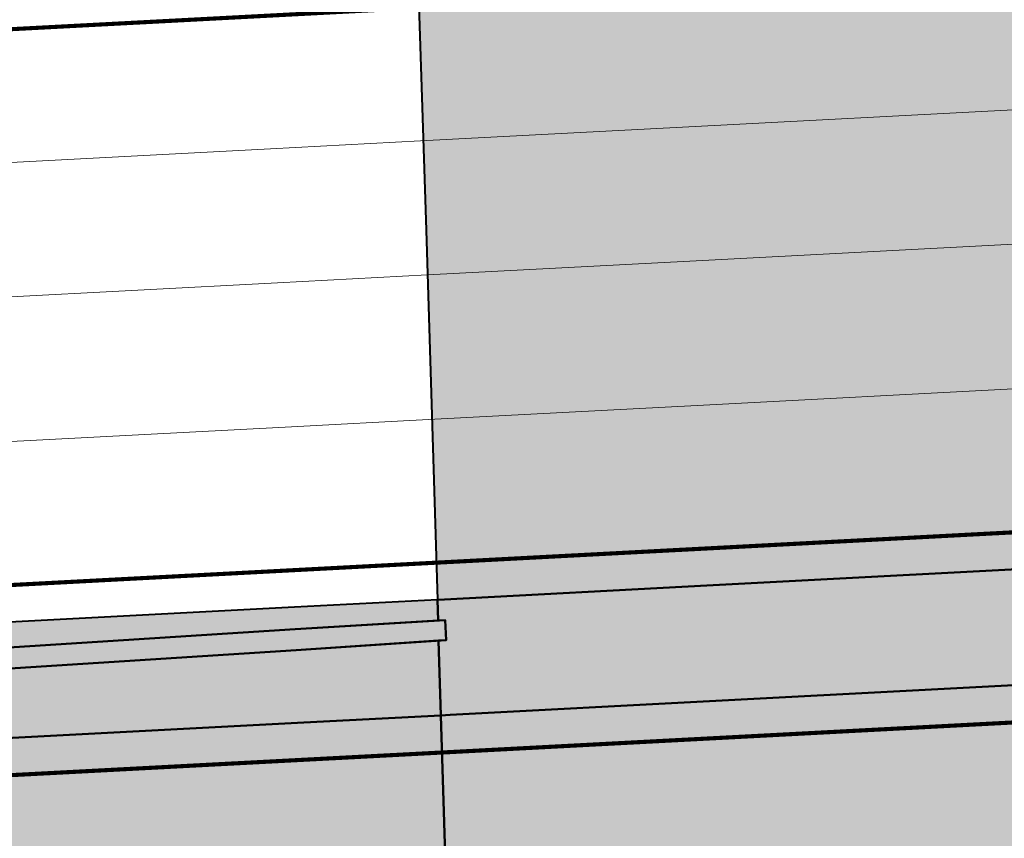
# Model space of a CAD drawing. Header units: metres. Extents: x 118946 to 119657, y 483154 to 483542.
# Tile 61 of 73: x 119387 to 119410, y 483450 to 483470. Entities that reach past the tile are written whole.
import ezdxf

# ---------------------------------------------------------------- set-up
doc = ezdxf.new("R2010")
doc.units = ezdxf.units.M
doc.header["$LTSCALE"] = 500
doc.header["$MEASUREMENT"] = 0
for name, color, linetype, lineweight, true_color in [('B-PV-VW-MARKERING_LANGS_STREEP_33-G', 7, 'VW-3-3_STREEP-B', 0, 0xfafafa), ('B-PV-VW-MARKERING_LANGS_STREEP_DOORGETROKKEN_010-G', 7, 'Continuous', 0, 0xfafafa), ('N-PV-AL-FILL_BERM-O', 7, 'Continuous', 40, 0xacbd88), ('N-PV-AL-FILL_WEG-O', 7, 'Continuous', 40, 0xc8c8c8)]:
    doc.layers.add(name, color=color, linetype=linetype, lineweight=lineweight, true_color=true_color)
doc.layers.add('N-PV-KW-KUNSTWERK_GELUIDSWERING_SCHERM-G', color=8, linetype='Continuous', lineweight=40)
doc.layers.add('N-PV-OG-WEG_STROOMWEG-G', color=8, linetype='Continuous', lineweight=0)
doc.linetypes.add('VW-3-3_STREEP-B', pattern='A,-1.5,[27,dgnlstyle-VW-AMSTERDAM.shx,S=0.02381,R=0,X=0,Y=0],-4.5', length=6)

msp = doc.modelspace()

# ---------------------------------------------------------------- hatches: boundary and pattern name
at = {"layer": 'N-PV-AL-FILL_BERM-O', "ltscale": 0.001}
for points in [[(119396.795, 483453.395), (119396.74, 483455.206), (119396.921, 483455.218), (119396.894, 483455.705), (119396.725, 483455.694), (119396.709, 483456.195), (119396.88, 483456.204), (119403.236, 483456.538), (119413.223, 483457.063), (119423.209, 483457.588), (119433.195, 483458.113), (119443.181, 483458.638), (119453.167, 483459.163), (119463.154, 483459.688), (119473.14, 483460.213), (119483.126, 483460.738), (119493.112, 483461.263), (119503.098, 483461.787), (119506.436, 483461.963), (119506.849, 483461.985), (119506.947, 483460.135), (119506.997, 483459.189), (119506.44, 483459.159), (119503.322, 483458.995), (119493.336, 483458.47), (119483.349, 483457.945), (119473.363, 483457.42), (119463.377, 483456.896), (119453.391, 483456.371), (119443.405, 483455.846), (119433.418, 483455.321), (119423.432, 483454.796), (119413.446, 483454.271), (119403.46, 483453.746), (119397.019, 483453.407)], [(119268.316, 483446.446), (119268.325, 483450.478), (119272.936, 483450.569), (119282.992, 483450.81), (119293.046, 483451.09), (119303.096, 483451.511), (119313.143, 483451.971), (119323.188, 483452.472), (119333.231, 483453.013), (119343.281, 483453.395), (119349.898, 483453.734), (119353.305, 483453.913), (119358.721, 483454.198), (119363.292, 483454.438), (119373.278, 483454.963), (119383.264, 483455.488), (119393.25, 483456.013), (119396.709, 483456.195), (119396.725, 483455.694), (119393.262, 483455.482), (119383.294, 483454.844), (119373.302, 483454.205), (119370.761, 483454.043), (119370.789, 483453.535), (119373.33, 483453.698), (119383.322, 483454.337), (119393.29, 483454.974), (119396.74, 483455.206), (119396.795, 483453.395), (119393.474, 483453.221), (119383.487, 483452.696), (119374.582, 483452.228), (119373.501, 483452.171), (119363.515, 483451.646), (119353.529, 483451.121), (119343.542, 483450.596), (119333.556, 483450.071), (119323.57, 483449.546), (119313.584, 483449.021), (119303.598, 483448.496), (119293.611, 483447.971), (119285.018, 483447.519), (119283.626, 483447.447), (119273.65, 483446.781)]]:
    msp.add_hatch(color=256, dxfattribs=at).paths.add_polyline_path(points)
at = {"layer": 'N-PV-AL-FILL_WEG-O', "ltscale": 0.001}
for points in [[(119396.709, 483456.195), (119396.435, 483465.149), (119396.254, 483470.851), (119396.08, 483471.433), (119392.45, 483471.242), (119395.628, 483471.41), (119395.608, 483471.618), (119423.536, 483473.103), (119432.412, 483473.553), (119442.434, 483474.088), (119451.014, 483474.543), (119478.467, 483475.981), (119496.479, 483476.938), (119500.957, 483477.186), (119506.031, 483477.446), (119506.034, 483477.373), (119506.203, 483474.193), (119506.378, 483470.88), (119506.419, 483470.112), (119506.683, 483465.123), (119506.849, 483461.985), (119506.436, 483461.963), (119503.098, 483461.787), (119493.112, 483461.263), (119483.126, 483460.738), (119473.14, 483460.213), (119463.154, 483459.688), (119453.167, 483459.163), (119443.181, 483458.638), (119433.195, 483458.113), (119423.209, 483457.588), (119413.223, 483457.063), (119403.236, 483456.538), (119396.88, 483456.204)], [(119397.184, 483440.323), (119396.954, 483446.521), (119396.954, 483448.207), (119396.795, 483453.395), (119397.019, 483453.407), (119403.46, 483453.746), (119413.446, 483454.271), (119423.432, 483454.796), (119433.418, 483455.321), (119443.405, 483455.846), (119453.391, 483456.371), (119463.377, 483456.896), (119473.363, 483457.42), (119483.349, 483457.945), (119493.336, 483458.47), (119503.322, 483458.995), (119506.44, 483459.159), (119506.997, 483459.189), (119507.213, 483455.125), (119507.477, 483450.136), (119507.584, 483448.104), (119507.214, 483448.085), (119507.023, 483448.075), (119503.905, 483447.911), (119493.918, 483447.386), (119483.932, 483446.861), (119473.946, 483446.336), (119463.96, 483445.811), (119453.974, 483445.286), (119443.987, 483444.761), (119434.013, 483444.001), (119424.052, 483443.006), (119414.09, 483442.012), (119404.129, 483441.017), (119397.704, 483440.375)], [(119268.284, 483431.835), (119268.316, 483446.446), (119273.65, 483446.781), (119283.626, 483447.447), (119285.018, 483447.519), (119293.611, 483447.971), (119303.598, 483448.496), (119313.584, 483449.021), (119323.57, 483449.546), (119333.556, 483450.071), (119343.542, 483450.596), (119353.529, 483451.121), (119363.515, 483451.646), (119373.501, 483452.171), (119374.582, 483452.228), (119383.487, 483452.696), (119393.474, 483453.221), (119396.795, 483453.395), (119396.954, 483448.207), (119396.954, 483446.521), (119397.184, 483440.323), (119394.167, 483440.023), (119384.206, 483439.032), (119375.322, 483438.148), (119374.244, 483438.041), (119364.282, 483437.05), (119354.308, 483436.291), (119344.322, 483435.766), (119334.336, 483435.242), (119324.35, 483434.717), (119314.363, 483434.192), (119304.377, 483433.667), (119294.391, 483433.142), (119285.798, 483432.69), (119284.397, 483432.617), (119274.354, 483432.115)]]:
    msp.add_hatch(color=256, dxfattribs=at).paths.add_polyline_path(points)
at = {"layer": 'N-PV-KW-KUNSTWERK_GELUIDSWERING_SCHERM-G'}
msp.add_hatch(color=256, dxfattribs=at).paths.add_polyline_path([(119370.789, 483453.535), (119370.761, 483454.043), (119373.302, 483454.205), (119383.294, 483454.844), (119393.262, 483455.482), (119396.725, 483455.694), (119396.894, 483455.705), (119396.921, 483455.218), (119396.74, 483455.206), (119393.29, 483454.974), (119383.322, 483454.337), (119373.33, 483453.698)])

# ---------------------------------------------------------------- linework, layer by layer
at = {"layer": 'B-PV-VW-MARKERING_LANGS_STREEP_33-G', "flags": 128}
for points in [[(118946.307, 483454.268), (118953.052, 483454.786), (118963.012, 483455.512), (118972.975, 483456.198), (118982.94, 483456.844), (118992.908, 483457.45), (119002.879, 483458.017), (119012.851, 483458.543), (119022.826, 483459.03), (119032.802, 483459.476), (119042.78, 483459.883), (119052.76, 483460.25), (119062.741, 483460.577), (119072.724, 483460.864), (119082.707, 483461.111), (119092.692, 483461.318), (119102.677, 483461.486), (119112.662, 483461.613), (119122.648, 483461.7), (119132.635, 483461.748), (119132.854, 483461.748), (119133.057, 483461.749), (119142.621, 483461.755), (119152.608, 483461.723), (119162.594, 483461.65), (119172.58, 483461.538), (119178.649, 483461.45), (119182.576, 483461.392), (119192.589, 483461.27), (119202.602, 483461.189), (119212.615, 483461.148), (119222.629, 483461.147), (119232.642, 483461.185), (119242.655, 483461.264), (119245.48, 483461.294), (119252.668, 483461.383), (119262.68, 483461.543), (119272.692, 483461.742), (119282.702, 483461.981), (119292.712, 483462.26), (119302.719, 483462.629), (119312.724, 483463.038), (119322.727, 483463.488), (119332.728, 483463.977), (119342.726, 483464.506), (119349.314, 483464.844), (119352.721, 483465.023), (119358.137, 483465.307), (119362.708, 483465.548), (119372.694, 483466.073), (119382.68, 483466.598), (119392.666, 483467.123), (119396.296, 483467.313), (119402.652, 483467.648), (119412.639, 483468.173), (119422.625, 483468.697), (119432.611, 483469.222), (119442.597, 483469.747), (119452.583, 483470.272), (119462.57, 483470.797), (119472.556, 483471.322), (119482.542, 483471.847), (119492.528, 483472.372), (119502.514, 483472.897), (119505.852, 483473.073), (119506.261, 483473.094)], [(118946.307, 483454.268), (118953.052, 483454.786), (118963.012, 483455.512), (118972.975, 483456.198), (118982.94, 483456.844), (118992.908, 483457.45), (119002.879, 483458.017), (119012.851, 483458.543), (119022.826, 483459.03), (119032.802, 483459.476), (119042.78, 483459.883), (119052.76, 483460.25), (119062.741, 483460.577), (119072.724, 483460.864), (119082.707, 483461.111), (119092.692, 483461.318), (119102.677, 483461.486), (119112.662, 483461.613), (119122.648, 483461.7), (119132.635, 483461.748), (119132.854, 483461.748), (119133.057, 483461.749), (119142.621, 483461.755), (119152.608, 483461.723), (119162.594, 483461.65), (119172.58, 483461.538), (119178.649, 483461.45), (119182.576, 483461.392), (119192.589, 483461.27), (119202.602, 483461.189), (119212.615, 483461.148), (119222.629, 483461.147), (119232.642, 483461.185), (119242.655, 483461.264), (119245.48, 483461.294), (119252.668, 483461.383), (119262.68, 483461.543), (119272.692, 483461.742), (119282.702, 483461.981), (119292.712, 483462.26), (119302.719, 483462.629), (119312.724, 483463.038), (119322.727, 483463.488), (119332.728, 483463.977), (119342.726, 483464.506), (119349.314, 483464.844), (119352.721, 483465.023), (119358.137, 483465.307), (119362.708, 483465.548), (119372.694, 483466.073), (119382.68, 483466.598), (119392.666, 483467.123), (119396.296, 483467.313), (119402.652, 483467.648), (119412.639, 483468.173), (119422.625, 483468.697), (119432.611, 483469.222), (119442.597, 483469.747), (119452.583, 483470.272), (119462.57, 483470.797), (119472.556, 483471.322), (119482.542, 483471.847), (119492.528, 483472.372), (119502.514, 483472.897), (119505.852, 483473.073), (119506.261, 483473.094)], [(118946.307, 483450.758), (118953.313, 483451.296), (118963.259, 483452.02), (118973.208, 483452.705), (118983.16, 483453.351), (118993.114, 483453.956), (119003.07, 483454.522), (119013.029, 483455.048), (119022.989, 483455.533), (119032.952, 483455.98), (119042.916, 483456.386), (119052.882, 483456.752), (119062.849, 483457.079), (119072.817, 483457.365), (119082.787, 483457.612), (119092.757, 483457.819), (119102.728, 483457.986), (119112.7, 483458.113), (119122.672, 483458.2), (119132.644, 483458.248), (119132.863, 483458.248), (119133.066, 483458.249), (119142.617, 483458.255), (119152.589, 483458.223), (119162.562, 483458.15), (119172.533, 483458.038), (119178.594, 483457.95), (119182.526, 483457.892), (119192.553, 483457.77), (119202.58, 483457.689), (119212.608, 483457.648), (119222.635, 483457.647), (119232.663, 483457.686), (119242.69, 483457.765), (119245.519, 483457.794), (119252.717, 483457.884), (119262.743, 483458.043), (119272.768, 483458.242), (119282.793, 483458.482), (119292.817, 483458.762), (119302.836, 483459.181), (119312.852, 483459.641), (119322.867, 483460.141), (119332.879, 483460.68), (119342.888, 483461.26), (119349.484, 483461.598), (119352.892, 483461.777), (119358.307, 483462.062), (119362.878, 483462.302), (119372.864, 483462.827), (119382.851, 483463.352), (119392.837, 483463.877), (119396.467, 483464.068), (119402.823, 483464.402), (119412.809, 483464.927), (119422.795, 483465.452), (119432.782, 483465.977), (119442.768, 483466.502), (119452.754, 483467.027), (119462.74, 483467.552), (119472.726, 483468.077), (119482.713, 483468.602), (119492.699, 483469.127), (119502.685, 483469.652), (119506.022, 483469.827), (119506.433, 483469.849)], [(118946.307, 483450.758), (118953.313, 483451.296), (118963.259, 483452.02), (118973.208, 483452.705), (118983.16, 483453.351), (118993.114, 483453.956), (119003.07, 483454.522), (119013.029, 483455.048), (119022.989, 483455.533), (119032.952, 483455.98), (119042.916, 483456.386), (119052.882, 483456.752), (119062.849, 483457.079), (119072.817, 483457.365), (119082.787, 483457.612), (119092.757, 483457.819), (119102.728, 483457.986), (119112.7, 483458.113), (119122.672, 483458.2), (119132.644, 483458.248), (119132.863, 483458.248), (119133.066, 483458.249), (119142.617, 483458.255), (119152.589, 483458.223), (119162.562, 483458.15), (119172.533, 483458.038), (119178.594, 483457.95), (119182.526, 483457.892), (119192.553, 483457.77), (119202.58, 483457.689), (119212.608, 483457.648), (119222.635, 483457.647), (119232.663, 483457.686), (119242.69, 483457.765), (119245.519, 483457.794), (119252.717, 483457.884), (119262.743, 483458.043), (119272.768, 483458.242), (119282.793, 483458.482), (119292.817, 483458.762), (119302.836, 483459.181), (119312.852, 483459.641), (119322.867, 483460.141), (119332.879, 483460.68), (119342.888, 483461.26), (119349.484, 483461.598), (119352.892, 483461.777), (119358.307, 483462.062), (119362.878, 483462.302), (119372.864, 483462.827), (119382.851, 483463.352), (119392.837, 483463.877), (119396.467, 483464.068), (119402.823, 483464.402), (119412.809, 483464.927), (119422.795, 483465.452), (119432.782, 483465.977), (119442.768, 483466.502), (119452.754, 483467.027), (119462.74, 483467.552), (119472.726, 483468.077), (119482.713, 483468.602), (119492.699, 483469.127), (119502.685, 483469.652), (119506.022, 483469.827), (119506.433, 483469.849)], [(118946.307, 483447.247), (118953.574, 483447.805), (118963.506, 483448.529), (118973.441, 483449.213), (118983.379, 483449.858), (118993.319, 483450.462), (119003.262, 483451.027), (119013.206, 483451.552), (119023.153, 483452.037), (119033.101, 483452.483), (119043.052, 483452.888), (119053.003, 483453.254), (119062.957, 483453.58), (119072.911, 483453.867), (119082.866, 483454.113), (119092.823, 483454.32), (119102.78, 483454.486), (119112.738, 483454.613), (119122.696, 483454.7), (119132.654, 483454.748), (119132.873, 483454.748), (119133.075, 483454.749), (119142.613, 483454.755), (119152.571, 483454.723), (119162.529, 483454.651), (119172.487, 483454.538), (119178.539, 483454.451), (119182.477, 483454.392), (119192.518, 483454.271), (119202.559, 483454.189), (119212.6, 483454.148), (119222.642, 483454.147), (119232.683, 483454.186), (119242.724, 483454.265), (119245.557, 483454.294), (119252.765, 483454.384), (119262.805, 483454.544), (119272.845, 483454.743), (119282.884, 483454.983), (119292.921, 483455.263), (119302.954, 483455.683), (119312.985, 483456.143), (119323.014, 483456.644), (119333.04, 483457.184), (119343.063, 483457.764), (119349.668, 483458.103), (119353.076, 483458.282), (119358.491, 483458.567), (119363.062, 483458.807), (119373.048, 483459.332), (119383.034, 483459.857), (119393.02, 483460.382), (119396.65, 483460.573), (119403.007, 483460.907), (119412.993, 483461.432), (119422.979, 483461.957), (119432.965, 483462.482), (119442.952, 483463.007), (119452.938, 483463.532), (119462.924, 483464.057), (119472.91, 483464.582), (119482.896, 483465.107), (119492.883, 483465.631), (119502.869, 483466.156), (119506.206, 483466.332), (119506.618, 483466.354)], [(118946.307, 483447.247), (118953.574, 483447.805), (118963.506, 483448.529), (118973.441, 483449.213), (118983.379, 483449.858), (118993.319, 483450.462), (119003.262, 483451.027), (119013.206, 483451.552), (119023.153, 483452.037), (119033.101, 483452.483), (119043.052, 483452.888), (119053.003, 483453.254), (119062.957, 483453.58), (119072.911, 483453.867), (119082.866, 483454.113), (119092.823, 483454.32), (119102.78, 483454.486), (119112.738, 483454.613), (119122.696, 483454.7), (119132.654, 483454.748), (119132.873, 483454.748), (119133.075, 483454.749), (119142.613, 483454.755), (119152.571, 483454.723), (119162.529, 483454.651), (119172.487, 483454.538), (119178.539, 483454.451), (119182.477, 483454.392), (119192.518, 483454.271), (119202.559, 483454.189), (119212.6, 483454.148), (119222.642, 483454.147), (119232.683, 483454.186), (119242.724, 483454.265), (119245.557, 483454.294), (119252.765, 483454.384), (119262.805, 483454.544), (119272.845, 483454.743), (119282.884, 483454.983), (119292.921, 483455.263), (119302.954, 483455.683), (119312.985, 483456.143), (119323.014, 483456.644), (119333.04, 483457.184), (119343.063, 483457.764), (119349.668, 483458.103), (119353.076, 483458.282), (119358.491, 483458.567), (119363.062, 483458.807), (119373.048, 483459.332), (119383.034, 483459.857), (119393.02, 483460.382), (119396.65, 483460.573), (119403.007, 483460.907), (119412.993, 483461.432), (119422.979, 483461.957), (119432.965, 483462.482), (119442.952, 483463.007), (119452.938, 483463.532), (119462.924, 483464.057), (119472.91, 483464.582), (119482.896, 483465.107), (119492.883, 483465.631), (119502.869, 483466.156), (119506.206, 483466.332), (119506.618, 483466.354)]]:
    msp.add_lwpolyline(points, dxfattribs=at)
at = {"layer": 'B-PV-VW-MARKERING_LANGS_STREEP_DOORGETROKKEN_010-G', "const_width": 0.1, "flags": 128}
for points in [[(119382.511, 483469.818), (119392.497, 483470.343), (119396.127, 483470.534), (119402.483, 483470.868), (119412.469, 483471.393), (119422.455, 483471.918), (119432.442, 483472.443), (119442.428, 483472.968), (119452.414, 483473.493), (119462.4, 483474.018), (119472.387, 483474.543), (119482.373, 483475.068), (119492.359, 483475.593), (119502.345, 483476.118), (119505.682, 483476.293), (119506.09, 483476.315)], [(119383.217, 483456.387), (119393.203, 483456.912), (119396.833, 483457.103), (119403.189, 483457.437), (119413.175, 483457.962), (119423.162, 483458.487), (119433.148, 483459.012), (119443.134, 483459.536), (119453.12, 483460.061), (119463.106, 483460.586), (119473.093, 483461.111), (119483.079, 483461.636), (119493.065, 483462.161), (119503.051, 483462.686), (119506.388, 483462.862), (119506.802, 483462.883)], [(119383.535, 483451.797), (119393.521, 483452.322), (119397.066, 483452.508), (119403.507, 483452.847), (119413.493, 483453.372), (119423.479, 483453.897), (119433.466, 483454.422), (119443.452, 483454.947), (119453.438, 483455.472), (119463.424, 483455.997), (119473.41, 483456.522), (119483.397, 483457.047), (119493.383, 483457.572), (119503.369, 483458.097), (119506.487, 483458.261), (119507.045, 483458.29)]]:
    msp.add_lwpolyline(points, dxfattribs=at)
at = {"layer": 'N-PV-AL-FILL_BERM-O', "ltscale": 0.001, "flags": 128}
for points in [[(119443.181, 483458.638), (119433.195, 483458.113), (119423.209, 483457.588), (119413.223, 483457.063), (119403.236, 483456.538), (119396.88, 483456.204), (119396.709, 483456.195), (119396.725, 483455.694), (119396.894, 483455.705), (119396.921, 483455.218), (119396.74, 483455.206), (119396.795, 483453.395), (119397.019, 483453.407), (119403.46, 483453.746), (119413.446, 483454.271), (119423.432, 483454.796), (119433.418, 483455.321), (119443.405, 483455.846)], [(119383.294, 483454.844), (119393.262, 483455.482), (119396.725, 483455.694), (119396.709, 483456.195), (119393.25, 483456.013), (119383.264, 483455.488)], [(119383.487, 483452.696), (119393.474, 483453.221), (119396.795, 483453.395), (119396.74, 483455.206), (119393.29, 483454.974), (119393.29, 483454.974), (119383.322, 483454.337)]]:
    msp.add_lwpolyline(points, dxfattribs=at)
at = {"layer": 'N-PV-AL-FILL_WEG-O', "ltscale": 0.001, "flags": 128}
for points in [[(119496.479, 483476.938), (119478.467, 483475.981), (119451.014, 483474.543), (119442.434, 483474.088), (119432.412, 483473.553), (119423.536, 483473.103), (119395.608, 483471.618), (119395.628, 483471.41), (119392.45, 483471.242), (119396.08, 483471.433), (119396.254, 483470.851), (119396.435, 483465.149), (119396.709, 483456.195), (119396.88, 483456.204), (119403.236, 483456.538), (119413.223, 483457.063), (119423.209, 483457.588), (119433.195, 483458.113), (119443.181, 483458.638), (119453.167, 483459.163), (119463.154, 483459.688), (119473.14, 483460.213), (119483.126, 483460.738), (119493.112, 483461.263)], [(119382.463, 483470.717), (119392.45, 483471.242), (119396.08, 483471.433), (119396.254, 483470.851), (119396.435, 483465.149), (119396.709, 483456.195), (119393.25, 483456.013), (119383.264, 483455.488)], [(119443.405, 483455.846), (119433.418, 483455.321), (119423.432, 483454.796), (119413.446, 483454.271), (119403.46, 483453.746), (119397.019, 483453.407), (119396.795, 483453.395), (119396.954, 483448.207), (119396.954, 483446.521), (119397.184, 483440.323), (119397.704, 483440.375), (119404.129, 483441.017), (119414.09, 483442.012), (119424.052, 483443.006), (119434.013, 483444.001), (119443.987, 483444.761)], [(119384.206, 483439.032), (119394.167, 483440.023), (119397.184, 483440.323), (119396.954, 483446.521), (119396.954, 483448.207), (119396.795, 483453.395), (119393.474, 483453.221), (119383.487, 483452.696)]]:
    msp.add_lwpolyline(points, dxfattribs=at)
at = {"layer": 'N-PV-KW-KUNSTWERK_GELUIDSWERING_SCHERM-G', "flags": 128}
for points in [[(119370.761, 483454.043), (119373.302, 483454.205), (119383.294, 483454.844), (119393.262, 483455.482), (119396.894, 483455.705)], [(119396.921, 483455.219), (119396.894, 483455.705)], [(119370.789, 483453.535), (119373.33, 483453.698), (119383.322, 483454.337), (119393.29, 483454.974), (119396.921, 483455.218)]]:
    msp.add_lwpolyline(points, dxfattribs=at)
msp.add_lwpolyline([(119393.262, 483455.482), (119383.294, 483454.844), (119373.302, 483454.205), (119370.761, 483454.043), (119370.789, 483453.535), (119373.33, 483453.698), (119383.322, 483454.337), (119393.29, 483454.974), (119396.74, 483455.206), (119396.921, 483455.218), (119396.894, 483455.705), (119396.725, 483455.694), (119393.262, 483455.482)], close=True, dxfattribs=at)
at = {"layer": 'N-PV-OG-WEG_STROOMWEG-G', "flags": 128}
for points in [[(119383.264, 483455.488), (119393.25, 483456.013), (119396.88, 483456.204), (119403.236, 483456.538), (119413.223, 483457.063), (119423.209, 483457.588), (119433.195, 483458.113), (119443.181, 483458.638), (119453.167, 483459.163), (119463.154, 483459.688), (119473.14, 483460.213), (119483.126, 483460.738), (119493.112, 483461.263), (119503.098, 483461.787), (119506.436, 483461.963), (119506.849, 483461.985)], [(119383.264, 483455.488), (119393.25, 483456.013), (119396.88, 483456.204), (119403.236, 483456.538), (119413.223, 483457.063), (119423.209, 483457.588), (119433.195, 483458.113), (119443.181, 483458.638), (119453.167, 483459.163), (119463.154, 483459.688), (119473.14, 483460.213), (119483.126, 483460.738), (119493.112, 483461.263), (119503.098, 483461.787), (119506.436, 483461.963), (119506.849, 483461.985)], [(119506.997, 483459.189), (119506.44, 483459.159), (119503.322, 483458.995), (119493.336, 483458.47), (119483.349, 483457.945), (119473.363, 483457.42), (119463.377, 483456.896), (119453.391, 483456.371), (119443.405, 483455.846), (119433.418, 483455.321), (119423.432, 483454.796), (119413.446, 483454.271), (119403.46, 483453.746), (119397.019, 483453.407), (119393.474, 483453.221), (119383.487, 483452.696)], [(119506.997, 483459.189), (119506.44, 483459.159), (119503.322, 483458.995), (119493.336, 483458.47), (119483.349, 483457.945), (119473.363, 483457.42), (119463.377, 483456.896), (119453.391, 483456.371), (119443.405, 483455.846), (119433.418, 483455.321), (119423.432, 483454.796), (119413.446, 483454.271), (119403.46, 483453.746), (119397.019, 483453.407), (119393.474, 483453.221), (119383.487, 483452.696)]]:
    msp.add_lwpolyline(points, dxfattribs=at)

doc.saveas('drawing.dxf')
